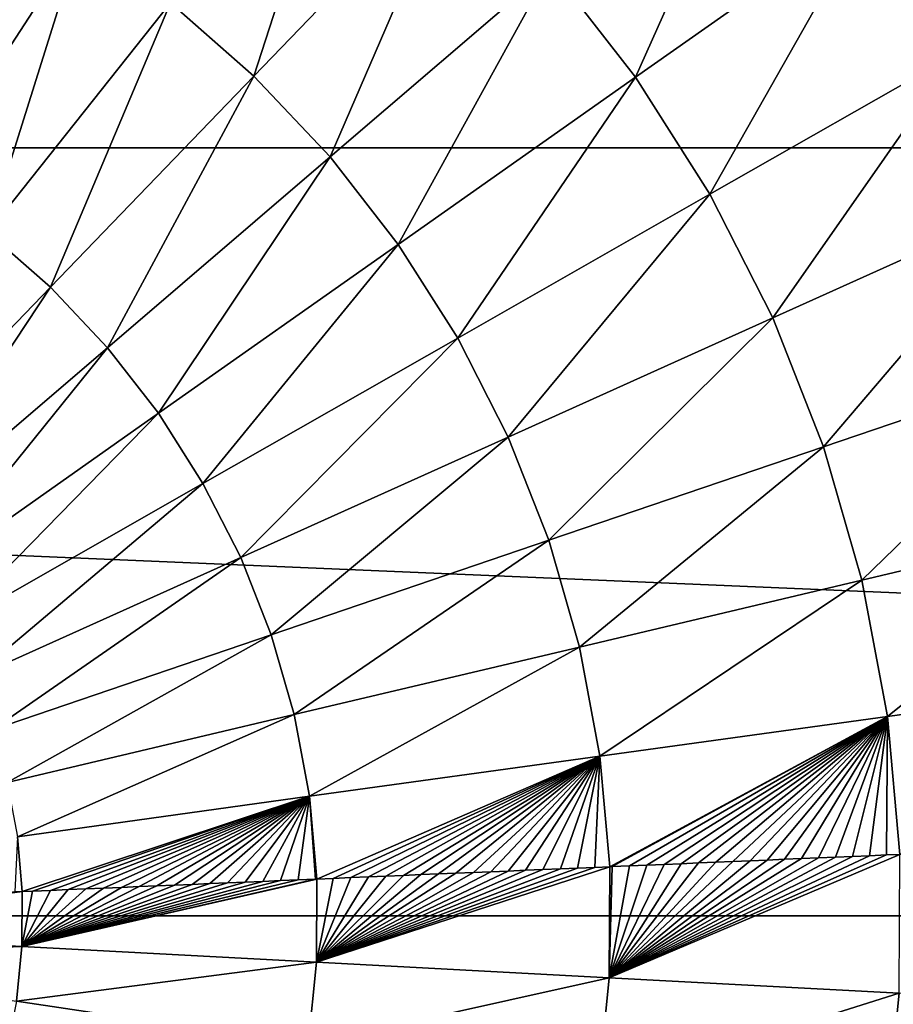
# Model space of a CAD drawing. Header units: millimetres. Extents: x -43.6 to 43.6, y -43.6 to 43.6.
# Tile 243 of 256: x 1.4 to 3.4, y -0.2 to 2.1. Entities that reach past the tile are written whole.
import ezdxf

# ---------------------------------------------------------------- set-up
doc = ezdxf.new("R2010")
doc.units = ezdxf.units.MM
doc.header["$LTSCALE"] = 52.148148
for name, color, linetype in [('143', 7, 'CONTINUOUS'), ('146', 7, 'CONTINUOUS'), ('148', 7, 'CONTINUOUS')]:
    doc.layers.add(name, color=color, linetype=linetype)

msp = doc.modelspace()

# ---------------------------------------------------------------- linework, layer by layer
at = {"layer": '143', "color": 9, "linetype": 'Continuous', "true_color": 0xc2bdad}
for points in [[(-21.1907, 3.6335, -75.5285), (21.4225, 1.8233, -75.5285), (-21.4225, 1.8233, -75.5285), (-21.1907, 3.6335, -75.5285)], [(21.1907, 3.6335, -75.5285), (21.4225, 1.8233, -75.5285), (-21.1907, 3.6335, -75.5285), (21.1907, 3.6335, -75.5285)], [(21.5, 0, -75.5285), (-21.5, 0, -75.5285), (-21.4225, 1.8233, -75.5285), (21.5, 0, -75.5285)], [(21.4225, 1.8233, -75.5285), (21.5, 0, -75.5285), (-21.4225, 1.8233, -75.5285), (21.4225, 1.8233, -75.5285)], [(-21.4225, -1.8233, -75.5285), (-21.5, 0, -75.5285), (21.4225, -1.8233, -75.5285), (-21.4225, -1.8233, -75.5285)], [(21.4225, -1.8233, -75.5285), (-21.5, 0, -75.5285), (21.5, 0, -75.5285), (21.4225, -1.8233, -75.5285)]]:
    msp.add_3dface(points, dxfattribs=at)
at = {"layer": '146', "linetype": 'Continuous'}
for points in [[(3.5942, 2.0495, 5.5998), (3.9267, 2.7645, 5.3182), (3.3831, 2.3818, 5.5998), (3.5942, 2.0495, 5.5998)], [(1.922, 1.9942, 6.0324), (2.1527, 2.7074, 5.838), (1.7238, 2.1679, 6.0324), (1.922, 1.9942, 6.0324)], [(2.4003, 2.4905, 5.838), (2.1527, 2.7074, 5.838), (1.922, 1.9942, 6.0324), (2.4003, 2.4905, 5.838)], [(2.8283, 1.9912, 5.838), (3.1414, 2.6926, 5.5998), (2.6262, 2.2511, 5.838), (2.8283, 1.9912, 5.838)], [(3.3831, 2.3818, 5.5998), (3.1414, 2.6926, 5.5998), (2.8283, 1.9912, 5.838), (3.3831, 2.3818, 5.5998)], [(2.1029, 1.8025, 6.0324), (2.4003, 2.4905, 5.838), (1.922, 1.9942, 6.0324), (2.1029, 1.8025, 6.0324)], [(2.6262, 2.2511, 5.838), (2.4003, 2.4905, 5.838), (2.1029, 1.8025, 6.0324), (2.6262, 2.2511, 5.838)], [(1.5099, 2.3219, 6.0324), (1.2823, 2.455, 6.0324), (1.1302, 1.738, 6.1826), (1.5099, 2.3219, 6.0324)], [(3.0047, 1.7134, 5.838), (3.3831, 2.3818, 5.5998), (2.8283, 1.9912, 5.838), (3.0047, 1.7134, 5.838)], [(3.5942, 2.0495, 5.5998), (3.3831, 2.3818, 5.5998), (3.0047, 1.7134, 5.838), (3.5942, 2.0495, 5.5998)], [(1.2903, 1.6227, 6.1826), (1.5099, 2.3219, 6.0324), (1.1302, 1.738, 6.1826), (1.2903, 1.6227, 6.1826)], [(1.7238, 2.1679, 6.0324), (1.5099, 2.3219, 6.0324), (1.2903, 1.6227, 6.1826), (1.7238, 2.1679, 6.0324)], [(2.2647, 1.5944, 6.0324), (2.6262, 2.2511, 5.838), (2.1029, 1.8025, 6.0324), (2.2647, 1.5944, 6.0324)], [(2.8283, 1.9912, 5.838), (2.6262, 2.2511, 5.838), (2.2647, 1.5944, 6.0324), (2.8283, 1.9912, 5.838)], [(1.4387, 1.4927, 6.1826), (1.7238, 2.1679, 6.0324), (1.2903, 1.6227, 6.1826), (1.4387, 1.4927, 6.1826)], [(1.922, 1.9942, 6.0324), (1.7238, 2.1679, 6.0324), (1.4387, 1.4927, 6.1826), (1.922, 1.9942, 6.0324)], [(3.154, 1.42, 5.838), (3.5942, 2.0495, 5.5998), (3.0047, 1.7134, 5.838), (3.154, 1.42, 5.838)], [(3.7727, 1.6985, 5.5998), (3.5942, 2.0495, 5.5998), (3.154, 1.42, 5.838), (3.7727, 1.6985, 5.5998)], [(1.574, 1.3492, 6.1826), (1.922, 1.9942, 6.0324), (1.4387, 1.4927, 6.1826), (1.574, 1.3492, 6.1826)], [(2.1029, 1.8025, 6.0324), (1.922, 1.9942, 6.0324), (1.574, 1.3492, 6.1826), (2.1029, 1.8025, 6.0324)], [(2.406, 1.372, 6.0324), (2.8283, 1.9912, 5.838), (2.2647, 1.5944, 6.0324), (2.406, 1.372, 6.0324)], [(3.0047, 1.7134, 5.838), (2.8283, 1.9912, 5.838), (2.406, 1.372, 6.0324), (3.0047, 1.7134, 5.838)], [(1.6952, 1.1935, 6.1826), (2.1029, 1.8025, 6.0324), (1.574, 1.3492, 6.1826), (1.6952, 1.1935, 6.1826)], [(2.2647, 1.5944, 6.0324), (2.1029, 1.8025, 6.0324), (1.6952, 1.1935, 6.1826), (2.2647, 1.5944, 6.0324)], [(2.5255, 1.137, 6.0324), (3.0047, 1.7134, 5.838), (2.406, 1.372, 6.0324), (2.5255, 1.137, 6.0324)], [(3.154, 1.42, 5.838), (3.0047, 1.7134, 5.838), (2.5255, 1.137, 6.0324), (3.154, 1.42, 5.838)], [(3.2747, 1.1138, 5.838), (3.7727, 1.6985, 5.5998), (3.154, 1.42, 5.838), (3.2747, 1.1138, 5.838)], [(3.9171, 1.3322, 5.5998), (3.7727, 1.6985, 5.5998), (3.2747, 1.1138, 5.838), (3.9171, 1.3322, 5.5998)], [(1.4387, 1.4927, 6.1826), (1.2903, 1.6227, 6.1826), (0.9528, 0.9886, 6.2889), (1.4387, 1.4927, 6.1826)], [(1.8009, 1.0269, 6.1826), (2.2647, 1.5944, 6.0324), (1.6952, 1.1935, 6.1826), (1.8009, 1.0269, 6.1826)], [(2.406, 1.372, 6.0324), (2.2647, 1.5944, 6.0324), (1.8009, 1.0269, 6.1826), (2.406, 1.372, 6.0324)], [(1.0425, 0.8936, 6.2889), (1.4387, 1.4927, 6.1826), (0.9528, 0.9886, 6.2889), (1.0425, 0.8936, 6.2889)], [(1.574, 1.3492, 6.1826), (1.4387, 1.4927, 6.1826), (1.0425, 0.8936, 6.2889), (1.574, 1.3492, 6.1826)], [(2.6222, 0.8918, 6.0324), (3.154, 1.42, 5.838), (2.5255, 1.137, 6.0324), (2.6222, 0.8918, 6.0324)], [(3.2747, 1.1138, 5.838), (3.154, 1.42, 5.838), (2.6222, 0.8918, 6.0324), (3.2747, 1.1138, 5.838)], [(1.8904, 0.8511, 6.1826), (2.406, 1.372, 6.0324), (1.8009, 1.0269, 6.1826), (1.8904, 0.8511, 6.1826)], [(2.5255, 1.137, 6.0324), (2.406, 1.372, 6.0324), (1.8904, 0.8511, 6.1826), (2.5255, 1.137, 6.0324)], [(1.1227, 0.7904, 6.2889), (1.574, 1.3492, 6.1826), (1.0425, 0.8936, 6.2889), (1.1227, 0.7904, 6.2889)], [(1.6952, 1.1935, 6.1826), (1.574, 1.3492, 6.1826), (1.1227, 0.7904, 6.2889), (1.6952, 1.1935, 6.1826)], [(3.3657, 0.7974, 5.838), (3.9171, 1.3322, 5.5998), (3.2747, 1.1138, 5.838), (3.3657, 0.7974, 5.838)], [(4.026, 0.9539, 5.5998), (3.9171, 1.3322, 5.5998), (3.3657, 0.7974, 5.838), (4.026, 0.9539, 5.5998)], [(1.1928, 0.6801, 6.2889), (1.6952, 1.1935, 6.1826), (1.1227, 0.7904, 6.2889), (1.1928, 0.6801, 6.2889)], [(1.8009, 1.0269, 6.1826), (1.6952, 1.1935, 6.1826), (1.1928, 0.6801, 6.2889), (1.8009, 1.0269, 6.1826)], [(1.9627, 0.6675, 6.1826), (2.5255, 1.137, 6.0324), (1.8904, 0.8511, 6.1826), (1.9627, 0.6675, 6.1826)], [(2.6222, 0.8918, 6.0324), (2.5255, 1.137, 6.0324), (1.9627, 0.6675, 6.1826), (2.6222, 0.8918, 6.0324)], [(2.6951, 0.6385, 6.0324), (3.2747, 1.1138, 5.838), (2.6222, 0.8918, 6.0324), (2.6951, 0.6385, 6.0324)], [(3.3657, 0.7974, 5.838), (3.2747, 1.1138, 5.838), (2.6951, 0.6385, 6.0324), (3.3657, 0.7974, 5.838)], [(1.252, 0.5637, 6.2889), (1.8009, 1.0269, 6.1826), (1.1928, 0.6801, 6.2889), (1.252, 0.5637, 6.2889)], [(1.8904, 0.8511, 6.1826), (1.8009, 1.0269, 6.1826), (1.252, 0.5637, 6.2889), (1.8904, 0.8511, 6.1826)], [(3.4263, 0.4739, 5.838), (4.026, 0.9539, 5.5998), (3.3657, 0.7974, 5.838), (3.4263, 0.4739, 5.838)], [(4.0984, 0.5668, 5.5998), (4.026, 0.9539, 5.5998), (3.4263, 0.4739, 5.838), (4.0984, 0.5668, 5.5998)], [(2.0173, 0.4779, 6.1826), (2.6222, 0.8918, 6.0324), (1.9627, 0.6675, 6.1826), (2.0173, 0.4779, 6.1826)], [(2.6951, 0.6385, 6.0324), (2.6222, 0.8918, 6.0324), (2.0173, 0.4779, 6.1826), (2.6951, 0.6385, 6.0324)], [(1.2999, 0.4421, 6.2889), (1.8904, 0.8511, 6.1826), (1.252, 0.5637, 6.2889), (1.2999, 0.4421, 6.2889)], [(1.9627, 0.6675, 6.1826), (1.8904, 0.8511, 6.1826), (1.2999, 0.4421, 6.2889), (1.9627, 0.6675, 6.1826)], [(2.7436, 0.3795, 6.0324), (3.3657, 0.7974, 5.838), (2.6951, 0.6385, 6.0324), (2.7436, 0.3795, 6.0324)], [(3.4263, 0.4739, 5.838), (3.3657, 0.7974, 5.838), (2.7436, 0.3795, 6.0324), (3.4263, 0.4739, 5.838)], [(1.3361, 0.3166, 6.2889), (1.9627, 0.6675, 6.1826), (1.2999, 0.4421, 6.2889), (1.3361, 0.3166, 6.2889)], [(2.0173, 0.4779, 6.1826), (1.9627, 0.6675, 6.1826), (1.3361, 0.3166, 6.2889), (2.0173, 0.4779, 6.1826)], [(2.0536, 0.284, 6.1826), (2.6951, 0.6385, 6.0324), (2.0173, 0.4779, 6.1826), (2.0536, 0.284, 6.1826)], [(2.7436, 0.3795, 6.0324), (2.6951, 0.6385, 6.0324), (2.0536, 0.284, 6.1826), (2.7436, 0.3795, 6.0324)], [(3.4558, 0.146, 5.838), (4.0984, 0.5668, 5.5998), (3.4263, 0.4739, 5.838), (3.4558, 0.146, 5.838)], [(1.3601, 0.1881, 6.2889), (2.0173, 0.4779, 6.1826), (1.3361, 0.3166, 6.2889), (1.3601, 0.1881, 6.2889)], [(2.0536, 0.284, 6.1826), (2.0173, 0.4779, 6.1826), (1.3601, 0.1881, 6.2889), (2.0536, 0.284, 6.1826)], [(2.7672, 0.1169, 6.0324), (3.4263, 0.4739, 5.838), (2.7436, 0.3795, 6.0324), (2.7672, 0.1169, 6.0324)], [(2.7729, 0.1172, 6.031), (3.4263, 0.4739, 5.838), (2.7672, 0.1169, 6.0324), (2.7729, 0.1172, 6.031)], [(2.8139, 0.1189, 6.0206), (3.4263, 0.4739, 5.838), (2.7729, 0.1172, 6.031), (2.8139, 0.1189, 6.0206)], [(2.8549, 0.1207, 6.0102), (3.4263, 0.4739, 5.838), (2.8139, 0.1189, 6.0206), (2.8549, 0.1207, 6.0102)], [(2.8959, 0.1224, 5.9996), (3.4263, 0.4739, 5.838), (2.8549, 0.1207, 6.0102), (2.8959, 0.1224, 5.9996)], [(2.9368, 0.1241, 5.9888), (3.4263, 0.4739, 5.838), (2.8959, 0.1224, 5.9996), (2.9368, 0.1241, 5.9888)], [(2.9777, 0.1258, 5.9779), (3.4263, 0.4739, 5.838), (2.9368, 0.1241, 5.9888), (2.9777, 0.1258, 5.9779)], [(3.0186, 0.1276, 5.9668), (3.4263, 0.4739, 5.838), (2.9777, 0.1258, 5.9779), (3.0186, 0.1276, 5.9668)], [(3.0594, 0.1293, 5.9556), (3.4263, 0.4739, 5.838), (3.0186, 0.1276, 5.9668), (3.0594, 0.1293, 5.9556)], [(3.1001, 0.131, 5.9442), (3.4263, 0.4739, 5.838), (3.0594, 0.1293, 5.9556), (3.1001, 0.131, 5.9442)], [(3.1408, 0.1327, 5.9327), (3.4263, 0.4739, 5.838), (3.1001, 0.131, 5.9442), (3.1408, 0.1327, 5.9327)], [(3.1815, 0.1345, 5.9211), (3.4263, 0.4739, 5.838), (3.1408, 0.1327, 5.9327), (3.1815, 0.1345, 5.9211)], [(3.2221, 0.1362, 5.9092), (3.4263, 0.4739, 5.838), (3.1815, 0.1345, 5.9211), (3.2221, 0.1362, 5.9092)], [(3.2626, 0.1379, 5.8973), (3.4263, 0.4739, 5.838), (3.2221, 0.1362, 5.9092), (3.2626, 0.1379, 5.8973)], [(3.3031, 0.1396, 5.8852), (3.4263, 0.4739, 5.838), (3.2626, 0.1379, 5.8973), (3.3031, 0.1396, 5.8852)], [(3.3435, 0.1413, 5.8729), (3.4263, 0.4739, 5.838), (3.3031, 0.1396, 5.8852), (3.3435, 0.1413, 5.8729)], [(3.3839, 0.143, 5.8605), (3.4263, 0.4739, 5.838), (3.3435, 0.1413, 5.8729), (3.3839, 0.143, 5.8605)], [(3.4243, 0.1447, 5.848), (3.4263, 0.4739, 5.838), (3.3839, 0.143, 5.8605), (3.4243, 0.1447, 5.848)], [(3.4558, 0.146, 5.838), (3.4263, 0.4739, 5.838), (3.4243, 0.1447, 5.848), (3.4558, 0.146, 5.838)], [(2.0713, 0.0875, 6.1826), (2.7436, 0.3795, 6.0324), (2.0536, 0.284, 6.1826), (2.0713, 0.0875, 6.1826)], [(2.1102, 0.0892, 6.1754), (2.7436, 0.3795, 6.0324), (2.0713, 0.0875, 6.1826), (2.1102, 0.0892, 6.1754)], [(2.1519, 0.0909, 6.1675), (2.7436, 0.3795, 6.0324), (2.1102, 0.0892, 6.1754), (2.1519, 0.0909, 6.1675)], [(2.1936, 0.0927, 6.1595), (2.7436, 0.3795, 6.0324), (2.1519, 0.0909, 6.1675), (2.1936, 0.0927, 6.1595)], [(2.2352, 0.0945, 6.1513), (2.7436, 0.3795, 6.0324), (2.1936, 0.0927, 6.1595), (2.2352, 0.0945, 6.1513)], [(2.2768, 0.0962, 6.1429), (2.7436, 0.3795, 6.0324), (2.2352, 0.0945, 6.1513), (2.2768, 0.0962, 6.1429)], [(2.3184, 0.098, 6.1344), (2.7436, 0.3795, 6.0324), (2.2768, 0.0962, 6.1429), (2.3184, 0.098, 6.1344)], [(2.3599, 0.0997, 6.1258), (2.7436, 0.3795, 6.0324), (2.3184, 0.098, 6.1344), (2.3599, 0.0997, 6.1258)], [(2.4014, 0.1015, 6.117), (2.7436, 0.3795, 6.0324), (2.3599, 0.0997, 6.1258), (2.4014, 0.1015, 6.117)], [(2.4429, 0.1032, 6.108), (2.7436, 0.3795, 6.0324), (2.4014, 0.1015, 6.117), (2.4429, 0.1032, 6.108)], [(2.4843, 0.105, 6.0989), (2.7436, 0.3795, 6.0324), (2.4429, 0.1032, 6.108), (2.4843, 0.105, 6.0989)], [(2.5256, 0.1067, 6.0897), (2.7436, 0.3795, 6.0324), (2.4843, 0.105, 6.0989), (2.5256, 0.1067, 6.0897)], [(2.567, 0.1085, 6.0803), (2.7436, 0.3795, 6.0324), (2.5256, 0.1067, 6.0897), (2.567, 0.1085, 6.0803)], [(2.6082, 0.1102, 6.0707), (2.7436, 0.3795, 6.0324), (2.567, 0.1085, 6.0803), (2.6082, 0.1102, 6.0707)], [(2.6495, 0.112, 6.061), (2.7436, 0.3795, 6.0324), (2.6082, 0.1102, 6.0707), (2.6495, 0.112, 6.061)], [(2.6906, 0.1137, 6.0511), (2.7436, 0.3795, 6.0324), (2.6495, 0.112, 6.061), (2.6906, 0.1137, 6.0511)], [(2.7318, 0.1154, 6.0411), (2.7436, 0.3795, 6.0324), (2.6906, 0.1137, 6.0511), (2.7318, 0.1154, 6.0411)], [(2.7672, 0.1169, 6.0324), (2.7436, 0.3795, 6.0324), (2.7318, 0.1154, 6.0411), (2.7672, 0.1169, 6.0324)], [(1.3719, 0.058, 6.2889), (2.0536, 0.284, 6.1826), (1.3601, 0.1881, 6.2889), (1.3719, 0.058, 6.2889)], [(1.3964, 0.059, 6.2859), (2.0536, 0.284, 6.1826), (1.3719, 0.058, 6.2889), (1.3964, 0.059, 6.2859)], [(1.4386, 0.0608, 6.2807), (2.0536, 0.284, 6.1826), (1.3964, 0.059, 6.2859), (1.4386, 0.0608, 6.2807)], [(1.4807, 0.0626, 6.2752), (2.0536, 0.284, 6.1826), (1.4386, 0.0608, 6.2807), (1.4807, 0.0626, 6.2752)], [(1.5229, 0.0644, 6.2697), (2.0536, 0.284, 6.1826), (1.4807, 0.0626, 6.2752), (1.5229, 0.0644, 6.2697)], [(1.565, 0.0661, 6.2639), (2.0536, 0.284, 6.1826), (1.5229, 0.0644, 6.2697), (1.565, 0.0661, 6.2639)], [(1.6071, 0.0679, 6.2581), (2.0536, 0.284, 6.1826), (1.565, 0.0661, 6.2639), (1.6071, 0.0679, 6.2581)], [(1.6492, 0.0697, 6.252), (2.0536, 0.284, 6.1826), (1.6071, 0.0679, 6.2581), (1.6492, 0.0697, 6.252)], [(1.6913, 0.0715, 6.2458), (2.0536, 0.284, 6.1826), (1.6492, 0.0697, 6.252), (1.6913, 0.0715, 6.2458)], [(1.7333, 0.0733, 6.2395), (2.0536, 0.284, 6.1826), (1.6913, 0.0715, 6.2458), (1.7333, 0.0733, 6.2395)], [(1.7753, 0.075, 6.233), (2.0536, 0.284, 6.1826), (1.7333, 0.0733, 6.2395), (1.7753, 0.075, 6.233)], [(1.8173, 0.0768, 6.2263), (2.0536, 0.284, 6.1826), (1.7753, 0.075, 6.233), (1.8173, 0.0768, 6.2263)], [(1.8592, 0.0786, 6.2195), (2.0536, 0.284, 6.1826), (1.8173, 0.0768, 6.2263), (1.8592, 0.0786, 6.2195)], [(1.9012, 0.0803, 6.2125), (2.0536, 0.284, 6.1826), (1.8592, 0.0786, 6.2195), (1.9012, 0.0803, 6.2125)], [(1.943, 0.0821, 6.2054), (2.0536, 0.284, 6.1826), (1.9012, 0.0803, 6.2125), (1.943, 0.0821, 6.2054)], [(1.9849, 0.0839, 6.1982), (2.0536, 0.284, 6.1826), (1.943, 0.0821, 6.2054), (1.9849, 0.0839, 6.1982)], [(2.0267, 0.0856, 6.1907), (2.0536, 0.284, 6.1826), (1.9849, 0.0839, 6.1982), (2.0267, 0.0856, 6.1907)], [(2.0684, 0.0874, 6.1831), (2.0536, 0.284, 6.1826), (2.0267, 0.0856, 6.1907), (2.0684, 0.0874, 6.1831)], [(2.0713, 0.0875, 6.1826), (2.0536, 0.284, 6.1826), (2.0684, 0.0874, 6.1831), (2.0713, 0.0875, 6.1826)], [(1.3719, 0.058, 6.2889), (1.3601, 0.1881, 6.2889), (1.3542, 0.0572, 6.291), (1.3719, 0.058, 6.2889)]]:
    msp.add_3dface(points, dxfattribs=at)
at = {"layer": '148', "linetype": 'Continuous'}
for points in [[(3.4558, 0.146, 5.838), (3.4243, 0.1447, 5.848), (2.7658, -0.1466, 6.0324), (3.4558, 0.146, 5.838)], [(3.4558, 0.146, 5.838), (2.7658, -0.1466, 6.0324), (3.4541, -0.1831, 5.838), (3.4558, 0.146, 5.838)], [(3.4243, 0.1447, 5.848), (3.3839, 0.143, 5.8605), (2.7658, -0.1466, 6.0324), (3.4243, 0.1447, 5.848)], [(3.3839, 0.143, 5.8605), (3.3435, 0.1413, 5.8729), (2.7658, -0.1466, 6.0324), (3.3839, 0.143, 5.8605)], [(3.3435, 0.1413, 5.8729), (3.3031, 0.1396, 5.8852), (2.7658, -0.1466, 6.0324), (3.3435, 0.1413, 5.8729)], [(2.7672, 0.1169, 6.0324), (2.7318, 0.1154, 6.0411), (2.0702, -0.1098, 6.1826), (2.7672, 0.1169, 6.0324)], [(2.7672, 0.1169, 6.0324), (2.0702, -0.1098, 6.1826), (2.7658, -0.1466, 6.0324), (2.7672, 0.1169, 6.0324)], [(3.3031, 0.1396, 5.8852), (3.2626, 0.1379, 5.8973), (2.7658, -0.1466, 6.0324), (3.3031, 0.1396, 5.8852)], [(3.2626, 0.1379, 5.8973), (3.2221, 0.1362, 5.9092), (2.7658, -0.1466, 6.0324), (3.2626, 0.1379, 5.8973)], [(3.2221, 0.1362, 5.9092), (3.1815, 0.1345, 5.9211), (2.7658, -0.1466, 6.0324), (3.2221, 0.1362, 5.9092)], [(3.1815, 0.1345, 5.9211), (3.1408, 0.1327, 5.9327), (2.7658, -0.1466, 6.0324), (3.1815, 0.1345, 5.9211)], [(3.1408, 0.1327, 5.9327), (3.1001, 0.131, 5.9442), (2.7658, -0.1466, 6.0324), (3.1408, 0.1327, 5.9327)], [(3.1001, 0.131, 5.9442), (3.0594, 0.1293, 5.9556), (2.7658, -0.1466, 6.0324), (3.1001, 0.131, 5.9442)], [(3.0594, 0.1293, 5.9556), (3.0186, 0.1276, 5.9668), (2.7658, -0.1466, 6.0324), (3.0594, 0.1293, 5.9556)], [(3.0186, 0.1276, 5.9668), (2.9777, 0.1258, 5.9779), (2.7658, -0.1466, 6.0324), (3.0186, 0.1276, 5.9668)], [(2.9777, 0.1258, 5.9779), (2.9368, 0.1241, 5.9888), (2.7658, -0.1466, 6.0324), (2.9777, 0.1258, 5.9779)], [(2.9368, 0.1241, 5.9888), (2.8959, 0.1224, 5.9996), (2.7658, -0.1466, 6.0324), (2.9368, 0.1241, 5.9888)], [(2.8959, 0.1224, 5.9996), (2.8549, 0.1207, 6.0102), (2.7658, -0.1466, 6.0324), (2.8959, 0.1224, 5.9996)], [(2.8549, 0.1207, 6.0102), (2.8139, 0.1189, 6.0206), (2.7658, -0.1466, 6.0324), (2.8549, 0.1207, 6.0102)], [(2.8139, 0.1189, 6.0206), (2.7729, 0.1172, 6.031), (2.7658, -0.1466, 6.0324), (2.8139, 0.1189, 6.0206)], [(2.7729, 0.1172, 6.031), (2.7672, 0.1169, 6.0324), (2.7658, -0.1466, 6.0324), (2.7729, 0.1172, 6.031)], [(2.7318, 0.1154, 6.0411), (2.6906, 0.1137, 6.0511), (2.0702, -0.1098, 6.1826), (2.7318, 0.1154, 6.0411)], [(2.6906, 0.1137, 6.0511), (2.6495, 0.112, 6.061), (2.0702, -0.1098, 6.1826), (2.6906, 0.1137, 6.0511)], [(2.6495, 0.112, 6.061), (2.6082, 0.1102, 6.0707), (2.0702, -0.1098, 6.1826), (2.6495, 0.112, 6.061)], [(2.6082, 0.1102, 6.0707), (2.567, 0.1085, 6.0803), (2.0702, -0.1098, 6.1826), (2.6082, 0.1102, 6.0707)], [(2.567, 0.1085, 6.0803), (2.5256, 0.1067, 6.0897), (2.0702, -0.1098, 6.1826), (2.567, 0.1085, 6.0803)], [(2.5256, 0.1067, 6.0897), (2.4843, 0.105, 6.0989), (2.0702, -0.1098, 6.1826), (2.5256, 0.1067, 6.0897)], [(2.4843, 0.105, 6.0989), (2.4429, 0.1032, 6.108), (2.0702, -0.1098, 6.1826), (2.4843, 0.105, 6.0989)], [(2.4429, 0.1032, 6.108), (2.4014, 0.1015, 6.117), (2.0702, -0.1098, 6.1826), (2.4429, 0.1032, 6.108)], [(2.4014, 0.1015, 6.117), (2.3599, 0.0997, 6.1258), (2.0702, -0.1098, 6.1826), (2.4014, 0.1015, 6.117)], [(2.3599, 0.0997, 6.1258), (2.3184, 0.098, 6.1344), (2.0702, -0.1098, 6.1826), (2.3599, 0.0997, 6.1258)], [(2.3184, 0.098, 6.1344), (2.2768, 0.0962, 6.1429), (2.0702, -0.1098, 6.1826), (2.3184, 0.098, 6.1344)], [(2.2768, 0.0962, 6.1429), (2.2352, 0.0945, 6.1513), (2.0702, -0.1098, 6.1826), (2.2768, 0.0962, 6.1429)], [(2.2352, 0.0945, 6.1513), (2.1936, 0.0927, 6.1595), (2.0702, -0.1098, 6.1826), (2.2352, 0.0945, 6.1513)], [(2.0713, 0.0875, 6.1826), (2.0684, 0.0874, 6.1831), (1.3711, -0.0727, 6.2889), (2.0713, 0.0875, 6.1826)], [(2.0713, 0.0875, 6.1826), (1.3711, -0.0727, 6.2889), (2.0702, -0.1098, 6.1826), (2.0713, 0.0875, 6.1826)], [(2.0684, 0.0874, 6.1831), (2.0267, 0.0856, 6.1907), (1.3711, -0.0727, 6.2889), (2.0684, 0.0874, 6.1831)], [(2.0267, 0.0856, 6.1907), (1.9849, 0.0839, 6.1982), (1.3711, -0.0727, 6.2889), (2.0267, 0.0856, 6.1907)], [(1.9849, 0.0839, 6.1982), (1.943, 0.0821, 6.2054), (1.3711, -0.0727, 6.2889), (1.9849, 0.0839, 6.1982)], [(1.943, 0.0821, 6.2054), (1.9012, 0.0803, 6.2125), (1.3711, -0.0727, 6.2889), (1.943, 0.0821, 6.2054)], [(1.9012, 0.0803, 6.2125), (1.8592, 0.0786, 6.2195), (1.3711, -0.0727, 6.2889), (1.9012, 0.0803, 6.2125)], [(1.8592, 0.0786, 6.2195), (1.8173, 0.0768, 6.2263), (1.3711, -0.0727, 6.2889), (1.8592, 0.0786, 6.2195)], [(1.8173, 0.0768, 6.2263), (1.7753, 0.075, 6.233), (1.3711, -0.0727, 6.2889), (1.8173, 0.0768, 6.2263)], [(1.7753, 0.075, 6.233), (1.7333, 0.0733, 6.2395), (1.3711, -0.0727, 6.2889), (1.7753, 0.075, 6.233)], [(1.7333, 0.0733, 6.2395), (1.6913, 0.0715, 6.2458), (1.3711, -0.0727, 6.2889), (1.7333, 0.0733, 6.2395)], [(1.6913, 0.0715, 6.2458), (1.6492, 0.0697, 6.252), (1.3711, -0.0727, 6.2889), (1.6913, 0.0715, 6.2458)], [(2.1936, 0.0927, 6.1595), (2.1519, 0.0909, 6.1675), (2.0702, -0.1098, 6.1826), (2.1936, 0.0927, 6.1595)], [(2.1519, 0.0909, 6.1675), (2.1102, 0.0892, 6.1754), (2.0702, -0.1098, 6.1826), (2.1519, 0.0909, 6.1675)], [(2.1102, 0.0892, 6.1754), (2.0713, 0.0875, 6.1826), (2.0702, -0.1098, 6.1826), (2.1102, 0.0892, 6.1754)], [(1.3719, 0.058, 6.2889), (1.3542, 0.0572, 6.291), (0.6727, -0.0357, 6.3516), (1.3719, 0.058, 6.2889)], [(1.3719, 0.058, 6.2889), (0.6727, -0.0357, 6.3516), (1.3711, -0.0727, 6.2889), (1.3719, 0.058, 6.2889)], [(1.6492, 0.0697, 6.252), (1.6071, 0.0679, 6.2581), (1.3711, -0.0727, 6.2889), (1.6492, 0.0697, 6.252)], [(1.6071, 0.0679, 6.2581), (1.565, 0.0661, 6.2639), (1.3711, -0.0727, 6.2889), (1.6071, 0.0679, 6.2581)], [(1.565, 0.0661, 6.2639), (1.5229, 0.0644, 6.2697), (1.3711, -0.0727, 6.2889), (1.565, 0.0661, 6.2639)], [(1.5229, 0.0644, 6.2697), (1.4807, 0.0626, 6.2752), (1.3711, -0.0727, 6.2889), (1.5229, 0.0644, 6.2697)], [(1.4807, 0.0626, 6.2752), (1.4386, 0.0608, 6.2807), (1.3711, -0.0727, 6.2889), (1.4807, 0.0626, 6.2752)], [(1.4386, 0.0608, 6.2807), (1.3964, 0.059, 6.2859), (1.3711, -0.0727, 6.2889), (1.4386, 0.0608, 6.2807)], [(1.3964, 0.059, 6.2859), (1.3719, 0.058, 6.2889), (1.3711, -0.0727, 6.2889), (1.3964, 0.059, 6.2859)], [(0.6727, -0.0357, 6.3516), (0.6662, -0.0994, 6.3516), (1.3711, -0.0727, 6.2889), (0.6727, -0.0357, 6.3516)], [(1.3711, -0.0727, 6.2889), (0.6662, -0.0994, 6.3516), (1.358, -0.2027, 6.2889), (1.3711, -0.0727, 6.2889)], [(1.3711, -0.0727, 6.2889), (1.358, -0.2027, 6.2889), (2.0702, -0.1098, 6.1826), (1.3711, -0.0727, 6.2889)], [(2.0702, -0.1098, 6.1826), (1.358, -0.2027, 6.2889), (2.0504, -0.306, 6.1826), (2.0702, -0.1098, 6.1826)], [(2.0702, -0.1098, 6.1826), (2.0504, -0.306, 6.1826), (2.7658, -0.1466, 6.0324), (2.0702, -0.1098, 6.1826)], [(2.7658, -0.1466, 6.0324), (2.0504, -0.306, 6.1826), (2.7393, -0.4089, 6.0324), (2.7658, -0.1466, 6.0324)], [(2.7658, -0.1466, 6.0324), (2.7393, -0.4089, 6.0324), (3.4541, -0.1831, 5.838), (2.7658, -0.1466, 6.0324)], [(3.4541, -0.1831, 5.838), (2.7393, -0.4089, 6.0324), (3.421, -0.5106, 5.838), (3.4541, -0.1831, 5.838)], [(3.4541, -0.1831, 5.838), (3.421, -0.5106, 5.838), (4.1316, -0.219, 5.5998), (3.4541, -0.1831, 5.838)], [(1.358, -0.2027, 6.2889), (1.3326, -0.3309, 6.2889), (2.0504, -0.306, 6.1826), (1.358, -0.2027, 6.2889)]]:
    msp.add_3dface(points, dxfattribs=at)

doc.saveas('drawing.dxf')
